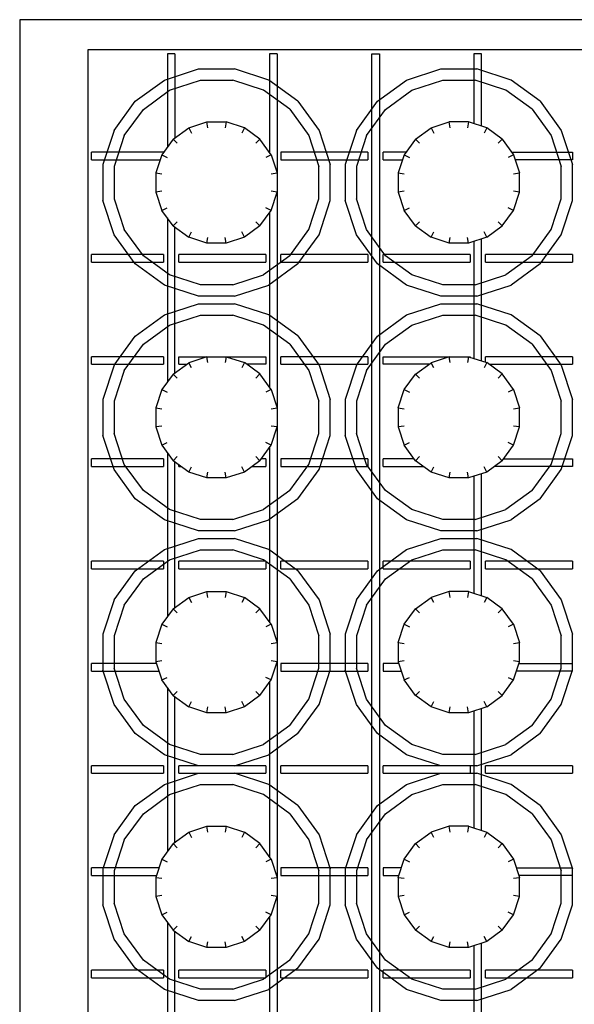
# Model space of a CAD drawing. Header units: millimetres. Extents: x 0 to 40100, y 0 to 29075.
# Tile 65 of 119: x 8974 to 9121, y 25472 to 25732. Entities that reach past the tile are written whole.
import ezdxf

# ---------------------------------------------------------------- set-up
doc = ezdxf.new("R2010")
doc.units = ezdxf.units.MM
doc.header["$MEASUREMENT"] = 0
doc.linetypes.add('AUSGEZOGEN', pattern=[0, 0])
doc.layers.get('0').update_dxf_attribs({"linetype": 'CONTINUOUS'})
doc.layers.add('ibmp_KT_Geräte-bauseits', color=7, linetype='AUSGEZOGEN', true_color=0x008000)
doc.styles.get("Standard").update_dxf_attribs({"font": 'TXT.SHX'})

# ---------------------------------------------------------------- blocks, each defined once
blk = doc.blocks.new('BLOCK_00420')
at = {"layer": 'ibmp_KT_Geräte-bauseits', "color": 0, "linetype": 'AUSGEZOGEN', "true_color": 0x000000}
for p, q in [((8974.1, 25732.1), (8974.1, 25336.1)), ((9270.1, 25732.1), (8974.1, 25732.1)), ((8992.1, 25724.1), (8992.1, 25344.1)), ((9252.1, 25724.1), (8992.1, 25724.1)), ((9013.1, 25723.1), (9013.1, 25698.42)), ((9015.1, 25723.1), (9013.1, 25723.1)), ((9015.1, 25723.1), (9015.1, 25700.88)), ((9040.1, 25723.1), (9040.1, 25697.06)), ((9042.1, 25723.1), (9040.1, 25723.1)), ((9042.1, 25723.1), (9042.1, 25345.1)), ((9067.1, 25345.1), (9067.1, 25723.1)), ((9067.1, 25723.1), (9069.1, 25723.1)), ((9069.1, 25723.1), (9069.1, 25345.1)), ((9094.1, 25723.1), (9094.1, 25704.62)), ((9096.1, 25723.1), (9094.1, 25723.1)), ((9096.1, 25703.98), (9096.1, 25723.1)), ((9012.31, 25716.16), (9021.35, 25719.1)), ((9021.35, 25719.1), (9030.85, 25719.1)), ((9039.89, 25716.16), (9030.85, 25719.1)), ((9076.31, 25716.16), (9085.35, 25719.1)), ((9085.35, 25719.1), (9094.85, 25719.1)), ((9103.89, 25716.16), (9094.85, 25719.1)), ((9004.62, 25710.56), (9012.31, 25716.16)), ((9013.69, 25713.46), (9021.83, 25716.1)), ((9021.83, 25716.1), (9030.38, 25716.1)), ((9038.51, 25713.46), (9030.38, 25716.1)), ((9047.58, 25710.58), (9039.89, 25716.16)), ((9068.62, 25710.56), (9076.31, 25716.16)), ((9077.69, 25713.46), (9085.83, 25716.1)), ((9085.83, 25716.1), (9094.38, 25716.1)), ((9102.51, 25713.46), (9094.38, 25716.1)), ((9111.58, 25710.58), (9103.89, 25716.16)), ((9006.77, 25708.42), (9013.69, 25713.46)), ((9045.43, 25708.44), (9038.51, 25713.46)), ((9070.77, 25708.42), (9077.69, 25713.46)), ((9109.43, 25708.44), (9102.51, 25713.46)), ((8999.03, 25702.88), (9004.62, 25710.56)), ((9047.58, 25710.58), (9053.17, 25702.88)), ((9063.03, 25702.88), (9068.62, 25710.56)), ((9111.58, 25710.58), (9117.17, 25702.88)), ((9001.74, 25701.5), (9006.77, 25708.42)), ((9045.43, 25708.44), (9050.46, 25701.5)), ((9065.74, 25701.5), (9070.77, 25708.42)), ((9109.43, 25708.44), (9114.46, 25701.5)), ((9018.75, 25703.52), (9023.57, 25705.1)), ((9023.81, 25703.56), (9023.57, 25705.1)), ((9023.57, 25705.1), (9028.63, 25705.1)), ((9028.63, 25705.1), (9028.39, 25703.56)), ((9033.45, 25703.54), (9028.63, 25705.1)), ((9082.75, 25703.52), (9087.57, 25705.1)), ((9087.81, 25703.56), (9087.57, 25705.1)), ((9092.63, 25705.1), (9087.57, 25705.1)), ((9092.63, 25705.1), (9092.39, 25703.56)), ((9097.45, 25703.54), (9092.63, 25705.1)), ((8999.03, 25702.88), (8996.1, 25693.84)), ((9001.74, 25701.5), (8999.1, 25693.36)), ((9014.64, 25700.54), (9018.75, 25703.52)), ((9018.75, 25703.52), (9019.45, 25702.16)), ((9033.45, 25703.54), (9032.75, 25702.16)), ((9037.56, 25700.56), (9033.45, 25703.54)), ((9050.46, 25701.5), (9053.1, 25693.36)), ((9053.17, 25702.88), (9056.1, 25693.84)), ((9063.03, 25702.88), (9060.1, 25693.84)), ((9065.74, 25701.5), (9063.1, 25693.36)), ((9078.64, 25700.54), (9082.75, 25703.52)), ((9082.75, 25703.52), (9083.45, 25702.16)), ((9097.45, 25703.54), (9096.75, 25702.16)), ((9101.56, 25700.56), (9097.45, 25703.54)), ((9114.46, 25701.5), (9117.1, 25693.36)), ((9117.17, 25702.88), (9120.1, 25693.84)), ((9014.64, 25700.54), (9011.66, 25696.44)), ((9014.64, 25700.54), (9015.73, 25699.46)), ((9037.56, 25700.56), (9036.47, 25699.46)), ((9040.54, 25696.44), (9037.56, 25700.56)), ((9078.64, 25700.54), (9075.66, 25696.44)), ((9078.64, 25700.54), (9079.73, 25699.46)), ((9101.56, 25700.56), (9100.47, 25699.46)), ((9101.56, 25700.56), (9104.54, 25696.44)), ((8993.1, 25695.1), (8993.1, 25697.1)), ((9012.1, 25697.1), (8993.1, 25697.1)), ((9011.66, 25696.44), (9010.1, 25691.62)), ((9011.66, 25696.44), (9013.04, 25695.74)), ((9012.1, 25697.1), (9012.1, 25697.06)), ((9040.54, 25696.44), (9039.16, 25695.74)), ((9040.54, 25696.44), (9042.1, 25691.62)), ((9043.1, 25697.1), (9043.1, 25695.1)), ((9066.1, 25697.1), (9043.1, 25697.1)), ((9066.1, 25697.1), (9066.1, 25695.1)), ((9070.1, 25695.1), (9070.1, 25697.1)), ((9076.13, 25697.1), (9070.1, 25697.1)), ((9075.66, 25696.44), (9074.1, 25691.62)), ((9075.66, 25696.44), (9077.04, 25695.74)), ((9104.54, 25696.44), (9103.16, 25695.74)), ((9104.07, 25697.1), (9120.1, 25697.1)), ((9104.54, 25696.44), (9106.1, 25691.62)), ((9120.1, 25697.1), (9120.1, 25695.1)), ((8993.1, 25695.1), (9011.22, 25695.1)), ((8996.1, 25693.84), (8996.1, 25684.34)), ((8999.1, 25693.36), (8999.1, 25684.82)), ((9043.1, 25695.1), (9066.1, 25695.1)), ((9053.1, 25684.82), (9053.1, 25693.36)), ((9056.1, 25684.34), (9056.1, 25693.84)), ((9060.1, 25693.84), (9060.1, 25684.34)), ((9063.1, 25693.36), (9063.1, 25684.82)), ((9070.1, 25695.1), (9075.22, 25695.1)), ((9120.1, 25695.1), (9104.98, 25695.1)), ((9117.1, 25684.82), (9117.1, 25693.36)), ((9120.1, 25684.34), (9120.1, 25693.84)), ((9010.1, 25691.62), (9011.63, 25691.38)), ((9010.1, 25691.62), (9010.1, 25686.56)), ((9040.57, 25691.38), (9042.1, 25691.62)), ((9074.1, 25691.62), (9075.63, 25691.38)), ((9074.1, 25691.62), (9074.1, 25686.56)), ((9104.57, 25691.38), (9106.1, 25691.62)), ((9106.1, 25686.56), (9106.1, 25691.62)), ((9011.63, 25686.8), (9010.1, 25686.56)), ((9010.1, 25686.56), (9011.67, 25681.74)), ((9040.54, 25681.74), (9042.1, 25686.56)), ((9042.1, 25686.56), (9040.57, 25686.8)), ((9075.63, 25686.8), (9074.1, 25686.56)), ((9074.1, 25686.56), (9075.67, 25681.74)), ((9104.54, 25681.74), (9106.1, 25686.56)), ((9106.1, 25686.56), (9104.57, 25686.8)), ((8999.03, 25675.3), (8996.1, 25684.34)), ((8999.1, 25684.82), (9001.74, 25676.68)), ((9050.46, 25676.68), (9053.1, 25684.82)), ((9053.17, 25675.3), (9056.1, 25684.34)), ((9063.03, 25675.3), (9060.1, 25684.34)), ((9065.74, 25676.68), (9063.1, 25684.82)), ((9114.46, 25676.68), (9117.1, 25684.82)), ((9117.17, 25675.3), (9120.1, 25684.34)), ((9011.67, 25681.74), (9013.04, 25682.44)), ((9014.65, 25677.64), (9011.67, 25681.74)), ((9037.56, 25677.64), (9040.54, 25681.74)), ((9040.54, 25681.74), (9039.16, 25682.44)), ((9040.1, 25681.14), (9040.1, 25635.06)), ((9075.67, 25681.74), (9077.04, 25682.44)), ((9078.65, 25677.64), (9075.67, 25681.74)), ((9101.56, 25677.64), (9104.54, 25681.74)), ((9104.54, 25681.74), (9103.16, 25682.44)), ((9013.1, 25679.78), (9013.1, 25636.42)), ((9015.74, 25678.72), (9014.65, 25677.64)), ((9014.65, 25677.64), (9018.75, 25674.66)), ((9037.56, 25677.64), (9033.45, 25674.66)), ((9036.47, 25678.72), (9037.56, 25677.64)), ((9079.74, 25678.72), (9078.65, 25677.64)), ((9078.65, 25677.64), (9082.75, 25674.66)), ((9097.45, 25674.66), (9101.56, 25677.64)), ((9101.56, 25677.64), (9100.47, 25678.72)), ((8999.04, 25675.3), (8999.03, 25675.3)), ((9004.62, 25667.62), (8999.03, 25675.3)), ((9001.75, 25676.68), (9001.74, 25676.68)), ((9006.77, 25669.76), (9001.74, 25676.68)), ((9015.1, 25638.88), (9015.1, 25677.3)), ((9018.75, 25674.66), (9019.45, 25676.04)), ((9033.45, 25674.66), (9032.75, 25676.04)), ((9045.43, 25669.76), (9050.46, 25676.68)), ((9047.58, 25667.62), (9053.17, 25675.3)), ((9063.04, 25675.3), (9063.03, 25675.3)), ((9068.62, 25667.62), (9063.03, 25675.3)), ((9065.75, 25676.68), (9065.74, 25676.68)), ((9070.77, 25669.76), (9065.74, 25676.68)), ((9082.75, 25674.66), (9083.45, 25676.04)), ((9097.45, 25674.66), (9096.75, 25676.04)), ((9109.43, 25669.76), (9114.46, 25676.68)), ((9111.58, 25667.62), (9117.17, 25675.3)), ((9023.57, 25673.1), (9018.75, 25674.66)), ((9023.57, 25673.1), (9023.81, 25674.62)), ((9028.63, 25673.1), (9023.57, 25673.1)), ((9028.63, 25673.1), (9028.39, 25674.62)), ((9033.45, 25674.66), (9028.63, 25673.1)), ((9087.57, 25673.1), (9082.75, 25674.66)), ((9087.57, 25673.1), (9087.81, 25674.62)), ((9092.63, 25673.1), (9087.57, 25673.1)), ((9092.63, 25673.1), (9092.39, 25674.62)), ((9097.45, 25674.66), (9092.63, 25673.1)), ((9094.1, 25673.58), (9094.1, 25642.62)), ((9096.1, 25641.98), (9096.1, 25674.22)), ((8993.1, 25668.1), (8993.1, 25670.1)), ((9012.1, 25670.1), (8993.1, 25670.1)), ((9012.1, 25670.1), (9012.1, 25668.1)), ((9016.1, 25668.1), (9016.1, 25670.1)), ((9039.1, 25670.1), (9016.1, 25670.1)), ((9039.1, 25670.1), (9039.1, 25668.1)), ((9043.1, 25668.1), (9043.1, 25670.1)), ((9066.1, 25670.1), (9043.1, 25670.1)), ((9066.1, 25670.1), (9066.1, 25668.1)), ((9070.1, 25668.1), (9070.1, 25670.1)), ((9093.1, 25670.1), (9070.1, 25670.1)), ((9093.1, 25670.1), (9093.1, 25668.1)), ((9097.1, 25668.1), (9097.1, 25670.1)), ((9120.1, 25670.1), (9097.1, 25670.1)), ((9120.1, 25670.1), (9120.1, 25668.1)), ((8993.1, 25668.1), (9012.1, 25668.1)), ((9004.62, 25667.62), (9004.63, 25667.62)), ((9012.31, 25662.02), (9004.62, 25667.62)), ((9006.77, 25669.76), (9006.78, 25669.76)), ((9013.69, 25664.72), (9006.77, 25669.76)), ((9016.1, 25668.1), (9039.1, 25668.1)), ((9045.43, 25669.76), (9038.51, 25664.72)), ((9047.58, 25667.62), (9039.89, 25662.02)), ((9043.1, 25668.1), (9066.1, 25668.1)), ((9068.62, 25667.62), (9068.63, 25667.62)), ((9076.31, 25662.02), (9068.62, 25667.62)), ((9070.1, 25668.1), (9093.1, 25668.1)), ((9070.77, 25669.76), (9070.78, 25669.76)), ((9077.69, 25664.72), (9070.77, 25669.76)), ((9097.1, 25668.1), (9120.1, 25668.1)), ((9109.43, 25669.76), (9102.51, 25664.72)), ((9111.58, 25667.62), (9103.89, 25662.02)), ((9021.83, 25662.1), (9013.69, 25664.72)), ((9030.38, 25662.1), (9038.51, 25664.72)), ((9085.83, 25662.1), (9077.69, 25664.72)), ((9094.38, 25662.1), (9102.51, 25664.72)), ((9021.35, 25659.1), (9012.31, 25662.02)), ((9030.38, 25662.1), (9021.83, 25662.1)), ((9030.85, 25659.1), (9039.89, 25662.02)), ((9085.35, 25659.1), (9076.31, 25662.02)), ((9094.38, 25662.1), (9085.83, 25662.1)), ((9094.85, 25659.1), (9103.89, 25662.02)), ((9012.31, 25654.16), (9021.35, 25657.1)), ((9030.85, 25659.1), (9021.35, 25659.1)), ((9021.35, 25657.1), (9030.85, 25657.1)), ((9039.89, 25654.16), (9030.85, 25657.1)), ((9076.31, 25654.16), (9085.35, 25657.1)), ((9094.85, 25659.1), (9085.35, 25659.1)), ((9085.35, 25657.1), (9094.85, 25657.1)), ((9103.89, 25654.16), (9094.85, 25657.1)), ((9004.62, 25648.56), (9012.31, 25654.16)), ((9013.69, 25651.46), (9021.83, 25654.1)), ((9021.83, 25654.1), (9030.38, 25654.1)), ((9038.51, 25651.46), (9030.38, 25654.1)), ((9047.58, 25648.58), (9039.89, 25654.16)), ((9068.62, 25648.56), (9076.31, 25654.16)), ((9077.69, 25651.46), (9085.83, 25654.1)), ((9085.83, 25654.1), (9094.38, 25654.1)), ((9102.51, 25651.46), (9094.38, 25654.1)), ((9111.58, 25648.58), (9103.89, 25654.16)), ((9006.77, 25646.42), (9013.69, 25651.46)), ((9045.43, 25646.44), (9038.51, 25651.46)), ((9070.77, 25646.42), (9077.69, 25651.46)), ((9109.43, 25646.44), (9102.51, 25651.46)), ((8999.03, 25640.88), (9004.62, 25648.56)), ((9001.74, 25639.5), (9006.77, 25646.42)), ((9045.43, 25646.44), (9050.46, 25639.5)), ((9047.58, 25648.58), (9053.17, 25640.88)), ((9063.03, 25640.88), (9068.62, 25648.56)), ((9065.74, 25639.5), (9070.77, 25646.42)), ((9109.43, 25646.44), (9114.46, 25639.5)), ((9111.58, 25648.58), (9117.17, 25640.88)), ((8993.1, 25641.1), (8993.1, 25643.1)), ((9012.1, 25643.1), (8993.1, 25643.1)), ((9012.1, 25643.1), (9012.1, 25641.1)), ((9014.64, 25638.54), (9018.75, 25641.52)), ((9016.1, 25643.1), (9039.1, 25643.1)), ((9016.1, 25641.1), (9016.1, 25643.1)), ((9023.57, 25643.1), (9018.75, 25641.52)), ((9019.45, 25640.16), (9018.75, 25641.52)), ((9023.81, 25641.56), (9023.57, 25643.1)), ((9028.63, 25643.1), (9028.39, 25641.56)), ((9028.63, 25643.1), (9033.45, 25641.54)), ((9033.45, 25641.54), (9032.75, 25640.16)), ((9037.56, 25638.56), (9033.45, 25641.54)), ((9039.1, 25643.1), (9039.1, 25641.1)), ((9043.1, 25641.1), (9043.1, 25643.1)), ((9066.1, 25643.1), (9043.1, 25643.1)), ((9066.1, 25643.1), (9066.1, 25641.1)), ((9070.1, 25643.1), (9093.1, 25643.1)), ((9070.1, 25641.1), (9070.1, 25643.1)), ((9078.64, 25638.54), (9082.75, 25641.52)), ((9087.57, 25643.1), (9082.75, 25641.52)), ((9083.45, 25640.16), (9082.75, 25641.52)), ((9087.81, 25641.56), (9087.57, 25643.1)), ((9092.63, 25643.1), (9092.39, 25641.56)), ((9092.63, 25643.1), (9097.45, 25641.54)), ((9093.1, 25643.1), (9093.1, 25642.94)), ((9097.45, 25641.54), (9096.75, 25640.16)), ((9097.1, 25641.64), (9097.1, 25643.1)), ((9120.1, 25643.1), (9097.1, 25643.1)), ((9101.56, 25638.56), (9097.45, 25641.54)), ((9120.1, 25643.1), (9120.1, 25641.1)), ((8993.1, 25641.1), (9012.1, 25641.1)), ((8999.03, 25640.88), (8996.1, 25631.84)), ((9001.74, 25639.5), (8999.1, 25631.36)), ((9016.1, 25641.1), (9018.16, 25641.1)), ((9039.1, 25641.1), (9034.06, 25641.1)), ((9043.1, 25641.1), (9066.1, 25641.1)), ((9050.46, 25639.5), (9053.1, 25631.36)), ((9053.17, 25640.88), (9056.1, 25631.84)), ((9063.03, 25640.88), (9060.1, 25631.84)), ((9065.74, 25639.5), (9063.1, 25631.36)), ((9082.16, 25641.1), (9070.1, 25641.1)), ((9098.06, 25641.1), (9120.1, 25641.1)), ((9114.46, 25639.5), (9117.1, 25631.36)), ((9117.17, 25640.88), (9120.1, 25631.84)), ((9014.64, 25638.54), (9011.66, 25634.44)), ((9014.64, 25638.54), (9015.73, 25637.46)), ((9037.56, 25638.56), (9036.47, 25637.46)), ((9040.54, 25634.44), (9037.56, 25638.56)), ((9075.66, 25634.44), (9078.64, 25638.54)), ((9078.64, 25638.54), (9079.73, 25637.46)), ((9101.56, 25638.56), (9100.47, 25637.46)), ((9104.54, 25634.44), (9101.56, 25638.56)), ((9011.66, 25634.44), (9010.1, 25629.62)), ((9011.66, 25634.44), (9013.04, 25633.74)), ((9040.54, 25634.44), (9039.16, 25633.74)), ((9040.54, 25634.44), (9042.1, 25629.62)), ((9074.1, 25629.62), (9075.66, 25634.44)), ((9075.66, 25634.44), (9077.04, 25633.74)), ((9104.54, 25634.44), (9103.16, 25633.74)), ((9104.54, 25634.44), (9106.1, 25629.62)), ((8996.1, 25631.84), (8996.1, 25622.34)), ((8999.1, 25631.36), (8999.1, 25622.82)), ((9053.1, 25622.82), (9053.1, 25631.36)), ((9056.1, 25622.34), (9056.1, 25631.84)), ((9060.1, 25631.84), (9060.1, 25622.34)), ((9063.1, 25631.36), (9063.1, 25622.82)), ((9117.1, 25622.82), (9117.1, 25631.36)), ((9120.1, 25622.34), (9120.1, 25631.84)), ((9010.1, 25629.62), (9011.63, 25629.38)), ((9010.1, 25629.62), (9010.1, 25624.56)), ((9040.57, 25629.38), (9042.1, 25629.62)), ((9074.1, 25629.62), (9075.63, 25629.38)), ((9074.1, 25629.62), (9074.1, 25624.56)), ((9104.57, 25629.38), (9106.1, 25629.62)), ((9106.1, 25624.56), (9106.1, 25629.62)), ((9011.63, 25624.8), (9010.1, 25624.56)), ((9010.1, 25624.56), (9011.67, 25619.74)), ((9040.54, 25619.74), (9042.1, 25624.56)), ((9042.1, 25624.56), (9040.57, 25624.8)), ((9075.63, 25624.8), (9074.1, 25624.56)), ((9074.1, 25624.56), (9075.67, 25619.74)), ((9104.54, 25619.74), (9106.1, 25624.56)), ((9106.1, 25624.56), (9104.57, 25624.8)), ((8999.03, 25613.3), (8996.1, 25622.34)), ((9001.74, 25614.68), (8999.1, 25622.82)), ((9011.67, 25619.74), (9013.04, 25620.44)), ((9040.54, 25619.74), (9039.16, 25620.44)), ((9050.46, 25614.68), (9053.1, 25622.82)), ((9053.17, 25613.3), (9056.1, 25622.34)), ((9063.03, 25613.3), (9060.1, 25622.34)), ((9065.74, 25614.68), (9063.1, 25622.82)), ((9075.67, 25619.74), (9077.04, 25620.44)), ((9104.54, 25619.74), (9103.16, 25620.44)), ((9114.46, 25614.68), (9117.1, 25622.82)), ((9117.17, 25613.3), (9120.1, 25622.34)), ((9011.67, 25619.74), (9014.65, 25615.64)), ((9037.56, 25615.64), (9040.54, 25619.74)), ((9040.1, 25619.14), (9040.1, 25573.06)), ((9078.65, 25615.64), (9075.67, 25619.74)), ((9101.56, 25615.64), (9104.54, 25619.74)), ((8993.1, 25614.1), (8993.1, 25616.1)), ((9012.1, 25616.1), (8993.1, 25616.1)), ((9012.1, 25616.1), (9012.1, 25614.1)), ((9013.1, 25617.78), (9013.1, 25574.42)), ((9015.74, 25616.72), (9014.65, 25615.64)), ((9018.75, 25612.66), (9014.65, 25615.64)), ((9015.1, 25576.88), (9015.1, 25615.3)), ((9037.56, 25615.64), (9033.45, 25612.66)), ((9036.47, 25616.72), (9037.56, 25615.64)), ((9039.1, 25616.1), (9037.89, 25616.1)), ((9039.1, 25616.1), (9039.1, 25614.1)), ((9043.1, 25616.1), (9043.1, 25614.1)), ((9066.1, 25616.1), (9043.1, 25616.1)), ((9066.1, 25616.1), (9066.1, 25614.1)), ((9070.1, 25614.1), (9070.1, 25616.1)), ((9078.32, 25616.1), (9070.1, 25616.1)), ((9079.74, 25616.72), (9078.65, 25615.64)), ((9082.75, 25612.66), (9078.65, 25615.64)), ((9101.56, 25615.64), (9097.45, 25612.66)), ((9100.47, 25616.72), (9101.56, 25615.64)), ((9101.89, 25616.1), (9120.1, 25616.1)), ((9120.1, 25616.1), (9120.1, 25614.1)), ((8993.1, 25614.1), (9012.1, 25614.1)), ((8999.04, 25613.3), (8999.03, 25613.3)), ((9004.62, 25605.62), (8999.03, 25613.3)), ((9001.75, 25614.68), (9001.74, 25614.68)), ((9006.77, 25607.76), (9001.74, 25614.68)), ((9016.1, 25614.1), (9016.1, 25614.58)), ((9016.1, 25614.1), (9016.77, 25614.1)), ((9018.75, 25612.66), (9019.45, 25614.04)), ((9023.57, 25611.1), (9018.75, 25612.66)), ((9023.57, 25611.1), (9023.81, 25612.62)), ((9028.63, 25611.1), (9028.39, 25612.62)), ((9033.45, 25612.66), (9028.63, 25611.1)), ((9033.45, 25612.66), (9032.75, 25614.04)), ((9035.44, 25614.1), (9039.1, 25614.1)), ((9043.1, 25614.1), (9066.1, 25614.1)), ((9045.43, 25607.76), (9050.46, 25614.68)), ((9047.58, 25605.62), (9053.17, 25613.3)), ((9063.04, 25613.3), (9063.03, 25613.3)), ((9068.62, 25605.62), (9063.03, 25613.3)), ((9065.75, 25614.68), (9065.74, 25614.68)), ((9070.77, 25607.76), (9065.74, 25614.68)), ((9070.1, 25614.1), (9080.77, 25614.1)), ((9082.75, 25612.66), (9083.45, 25614.04)), ((9087.57, 25611.1), (9082.75, 25612.66)), ((9087.57, 25611.1), (9087.81, 25612.62)), ((9092.63, 25611.1), (9092.39, 25612.62)), ((9097.45, 25612.66), (9092.63, 25611.1)), ((9097.45, 25612.66), (9096.75, 25614.04)), ((9120.1, 25614.1), (9099.44, 25614.1)), ((9109.43, 25607.76), (9114.46, 25614.68)), ((9111.58, 25605.62), (9117.17, 25613.3)), ((9028.63, 25611.1), (9023.57, 25611.1)), ((9092.63, 25611.1), (9087.57, 25611.1)), ((9094.1, 25611.58), (9094.1, 25580.62)), ((9096.1, 25579.98), (9096.1, 25612.22)), ((9006.77, 25607.76), (9006.78, 25607.76)), ((9013.69, 25602.72), (9006.77, 25607.76)), ((9045.43, 25607.76), (9038.51, 25602.72)), ((9070.77, 25607.76), (9070.78, 25607.76)), ((9077.69, 25602.72), (9070.77, 25607.76)), ((9109.43, 25607.76), (9102.51, 25602.72)), ((9004.62, 25605.62), (9004.63, 25605.62)), ((9012.31, 25600.02), (9004.62, 25605.62)), ((9047.58, 25605.62), (9039.89, 25600.02)), ((9068.62, 25605.62), (9068.63, 25605.62)), ((9076.31, 25600.02), (9068.62, 25605.62)), ((9111.58, 25605.62), (9103.89, 25600.02)), ((9021.83, 25600.1), (9013.69, 25602.72)), ((9030.38, 25600.1), (9038.51, 25602.72)), ((9085.83, 25600.1), (9077.69, 25602.72)), ((9094.38, 25600.1), (9102.51, 25602.72)), ((9021.35, 25597.1), (9012.31, 25600.02)), ((9030.38, 25600.1), (9021.83, 25600.1)), ((9030.85, 25597.1), (9039.89, 25600.02)), ((9085.35, 25597.1), (9076.31, 25600.02)), ((9094.38, 25600.1), (9085.83, 25600.1)), ((9094.85, 25597.1), (9103.89, 25600.02)), ((9030.85, 25597.1), (9021.35, 25597.1)), ((9094.85, 25597.1), (9085.35, 25597.1)), ((9012.31, 25592.16), (9021.35, 25595.1)), ((9021.35, 25595.1), (9030.85, 25595.1)), ((9039.89, 25592.16), (9030.85, 25595.1)), ((9076.31, 25592.16), (9085.35, 25595.1)), ((9085.35, 25595.1), (9094.85, 25595.1)), ((9103.89, 25592.16), (9094.85, 25595.1)), ((9004.62, 25586.56), (9012.31, 25592.16)), ((9013.69, 25589.46), (9021.83, 25592.1)), ((9021.83, 25592.1), (9030.38, 25592.1)), ((9038.51, 25589.46), (9030.38, 25592.1)), ((9047.58, 25586.58), (9039.89, 25592.16)), ((9068.62, 25586.56), (9076.31, 25592.16)), ((9077.69, 25589.46), (9085.83, 25592.1)), ((9085.83, 25592.1), (9094.38, 25592.1)), ((9102.51, 25589.46), (9094.38, 25592.1)), ((9111.58, 25586.58), (9103.89, 25592.16)), ((9006.77, 25584.42), (9013.69, 25589.46)), ((9045.43, 25584.44), (9038.51, 25589.46)), ((9070.77, 25584.42), (9077.69, 25589.46)), ((9109.43, 25584.44), (9102.51, 25589.46)), ((8993.1, 25587.1), (8993.1, 25589.1)), ((9012.1, 25589.1), (8993.1, 25589.1)), ((8993.1, 25587.1), (9012.1, 25587.1)), ((9012.1, 25589.1), (9012.1, 25587.1)), ((9016.1, 25587.1), (9016.1, 25589.1)), ((9039.1, 25589.1), (9016.1, 25589.1)), ((9016.1, 25587.1), (9039.1, 25587.1)), ((9039.1, 25589.1), (9039.1, 25587.1)), ((9043.1, 25587.1), (9043.1, 25589.1)), ((9066.1, 25589.1), (9043.1, 25589.1)), ((9043.1, 25587.1), (9066.1, 25587.1)), ((9066.1, 25589.1), (9066.1, 25587.1)), ((9070.1, 25587.1), (9070.1, 25589.1)), ((9093.1, 25589.1), (9070.1, 25589.1)), ((9070.1, 25587.1), (9093.1, 25587.1)), ((9093.1, 25589.1), (9093.1, 25587.1)), ((9097.1, 25587.1), (9097.1, 25589.1)), ((9120.1, 25589.1), (9097.1, 25589.1)), ((9097.1, 25587.1), (9120.1, 25587.1)), ((9120.1, 25589.1), (9120.1, 25587.1)), ((8999.03, 25578.88), (9004.62, 25586.56)), ((9001.74, 25577.5), (9006.77, 25584.42)), ((9045.43, 25584.44), (9050.46, 25577.5)), ((9047.58, 25586.58), (9053.17, 25578.88)), ((9063.03, 25578.88), (9068.62, 25586.56)), ((9065.74, 25577.5), (9070.77, 25584.42)), ((9109.43, 25584.44), (9114.46, 25577.5)), ((9111.58, 25586.58), (9117.17, 25578.88)), ((8999.03, 25578.88), (8996.1, 25569.84)), ((9014.64, 25576.54), (9018.75, 25579.52)), ((9018.75, 25579.52), (9023.57, 25581.1)), ((9018.75, 25579.52), (9019.45, 25578.16)), ((9023.81, 25579.56), (9023.57, 25581.1)), ((9023.57, 25581.1), (9028.63, 25581.1)), ((9028.63, 25581.1), (9028.39, 25579.56)), ((9028.63, 25581.1), (9033.45, 25579.54)), ((9033.45, 25579.54), (9032.75, 25578.16)), ((9037.56, 25576.56), (9033.45, 25579.54)), ((9053.17, 25578.88), (9056.1, 25569.84)), ((9063.03, 25578.88), (9060.1, 25569.84)), ((9078.64, 25576.54), (9082.75, 25579.52)), ((9087.57, 25581.1), (9082.75, 25579.52)), ((9083.45, 25578.16), (9082.75, 25579.52)), ((9087.81, 25579.56), (9087.57, 25581.1)), ((9092.63, 25581.1), (9087.57, 25581.1)), ((9092.63, 25581.1), (9092.39, 25579.56)), ((9092.63, 25581.1), (9097.45, 25579.54)), ((9097.45, 25579.54), (9096.75, 25578.16)), ((9101.56, 25576.56), (9097.45, 25579.54)), ((9117.17, 25578.88), (9120.1, 25569.84)), ((9001.74, 25577.5), (8999.1, 25569.36)), ((9014.64, 25576.54), (9011.66, 25572.44)), ((9014.64, 25576.54), (9015.73, 25575.46)), ((9037.56, 25576.56), (9036.47, 25575.46)), ((9040.54, 25572.44), (9037.56, 25576.56)), ((9050.46, 25577.5), (9053.1, 25569.36)), ((9065.74, 25577.5), (9063.1, 25569.36)), ((9075.66, 25572.44), (9078.64, 25576.54)), ((9078.64, 25576.54), (9079.73, 25575.46)), ((9101.56, 25576.56), (9100.47, 25575.46)), ((9104.54, 25572.44), (9101.56, 25576.56)), ((9114.46, 25577.5), (9117.1, 25569.36)), ((9011.66, 25572.44), (9010.1, 25567.62)), ((9011.66, 25572.44), (9013.04, 25571.74)), ((9040.54, 25572.44), (9039.16, 25571.74)), ((9040.54, 25572.44), (9042.1, 25567.62)), ((9074.1, 25567.62), (9075.66, 25572.44)), ((9075.66, 25572.44), (9077.04, 25571.74)), ((9104.54, 25572.44), (9103.16, 25571.74)), ((9104.54, 25572.44), (9106.1, 25567.62)), ((8996.1, 25569.84), (8996.1, 25560.34)), ((8999.1, 25569.36), (8999.1, 25560.82)), ((9053.1, 25560.82), (9053.1, 25569.36)), ((9056.1, 25560.34), (9056.1, 25569.84)), ((9060.1, 25569.84), (9060.1, 25560.34)), ((9063.1, 25569.36), (9063.1, 25560.82)), ((9117.1, 25560.82), (9117.1, 25569.36)), ((9120.1, 25560.1), (9120.1, 25569.84)), ((9010.1, 25567.62), (9011.63, 25567.38)), ((9010.1, 25567.62), (9010.1, 25562.56)), ((9040.57, 25567.38), (9042.1, 25567.62)), ((9074.1, 25567.62), (9075.63, 25567.38)), ((9074.1, 25567.62), (9074.1, 25562.56)), ((9104.57, 25567.38), (9106.1, 25567.62)), ((9106.1, 25562.56), (9106.1, 25567.62)), ((8993.1, 25560.1), (8993.1, 25562.1)), ((9010.25, 25562.1), (8993.1, 25562.1)), ((9001.74, 25552.68), (8999.1, 25560.82)), ((9011.63, 25562.8), (9010.1, 25562.56)), ((9010.1, 25562.56), (9011.67, 25557.74)), ((9040.54, 25557.74), (9042.1, 25562.56)), ((9042.1, 25562.56), (9040.57, 25562.8)), ((9043.1, 25562.1), (9043.1, 25560.1)), ((9066.1, 25562.1), (9043.1, 25562.1)), ((9050.46, 25552.68), (9053.1, 25560.82)), ((9065.74, 25552.68), (9063.1, 25560.82)), ((9066.1, 25562.1), (9066.1, 25560.1)), ((9070.1, 25562.1), (9070.1, 25560.1)), ((9074.25, 25562.1), (9070.1, 25562.1)), ((9075.63, 25562.8), (9074.1, 25562.56)), ((9074.1, 25562.56), (9075.67, 25557.74)), ((9104.54, 25557.74), (9106.1, 25562.56)), ((9106.1, 25562.56), (9104.57, 25562.8)), ((9105.95, 25562.1), (9120.1, 25562.1)), ((9114.46, 25552.68), (9117.1, 25560.82)), ((8993.1, 25560.1), (9010.9, 25560.1)), ((8999.03, 25551.3), (8996.1, 25560.34)), ((9011.67, 25557.74), (9013.04, 25558.44)), ((9040.54, 25557.74), (9039.16, 25558.44)), ((9043.1, 25560.1), (9066.1, 25560.1)), ((9053.17, 25551.3), (9056.1, 25560.34)), ((9063.03, 25551.3), (9060.1, 25560.34)), ((9070.1, 25560.1), (9074.9, 25560.1)), ((9075.67, 25557.74), (9077.04, 25558.44)), ((9103.16, 25558.44), (9104.54, 25557.74)), ((9120.1, 25560.1), (9105.3, 25560.1)), ((9117.17, 25551.3), (9120.1, 25560.34)), ((9014.65, 25553.64), (9011.67, 25557.74)), ((9013.1, 25555.78), (9013.1, 25512.42)), ((9037.56, 25553.64), (9040.54, 25557.74)), ((9040.1, 25557.14), (9040.1, 25511.06)), ((9078.65, 25553.64), (9075.67, 25557.74)), ((9101.56, 25553.64), (9104.54, 25557.74)), ((9015.74, 25554.72), (9014.65, 25553.64)), ((9014.65, 25553.64), (9018.75, 25550.66)), ((9015.1, 25514.88), (9015.1, 25553.3)), ((9037.56, 25553.64), (9033.45, 25550.66)), ((9036.47, 25554.72), (9037.56, 25553.64)), ((9079.74, 25554.72), (9078.65, 25553.64)), ((9082.75, 25550.66), (9078.65, 25553.64)), ((9097.45, 25550.66), (9101.56, 25553.64)), ((9101.56, 25553.64), (9100.47, 25554.72)), ((8999.04, 25551.3), (8999.03, 25551.3)), ((9004.62, 25543.62), (8999.03, 25551.3)), ((9001.75, 25552.68), (9001.74, 25552.68)), ((9006.77, 25545.76), (9001.74, 25552.68)), ((9018.75, 25550.66), (9019.45, 25552.04)), ((9023.57, 25549.1), (9018.75, 25550.66)), ((9023.57, 25549.1), (9023.81, 25550.62)), ((9028.63, 25549.1), (9028.39, 25550.62)), ((9033.45, 25550.66), (9028.63, 25549.1)), ((9033.45, 25550.66), (9032.75, 25552.04)), ((9045.43, 25545.76), (9050.46, 25552.68)), ((9047.58, 25543.62), (9053.17, 25551.3)), ((9063.04, 25551.3), (9063.03, 25551.3)), ((9068.62, 25543.62), (9063.03, 25551.3)), ((9065.75, 25552.68), (9065.74, 25552.68)), ((9070.77, 25545.76), (9065.74, 25552.68)), ((9082.75, 25550.66), (9083.45, 25552.04)), ((9087.57, 25549.1), (9082.75, 25550.66)), ((9087.57, 25549.1), (9087.81, 25550.62)), ((9092.63, 25549.1), (9092.39, 25550.62)), ((9097.45, 25550.66), (9092.63, 25549.1)), ((9096.1, 25517.98), (9096.1, 25550.22)), ((9097.45, 25550.66), (9096.75, 25552.04)), ((9109.43, 25545.76), (9114.46, 25552.68)), ((9111.58, 25543.62), (9117.17, 25551.3)), ((9028.63, 25549.1), (9023.57, 25549.1)), ((9092.63, 25549.1), (9087.57, 25549.1)), ((9094.1, 25549.58), (9094.1, 25518.62)), ((9006.77, 25545.76), (9006.78, 25545.76)), ((9013.69, 25540.72), (9006.77, 25545.76)), ((9045.43, 25545.76), (9038.51, 25540.72)), ((9070.77, 25545.76), (9070.78, 25545.76)), ((9077.69, 25540.72), (9070.77, 25545.76)), ((9109.43, 25545.76), (9102.51, 25540.72)), ((9004.62, 25543.62), (9004.63, 25543.62)), ((9012.31, 25538.02), (9004.62, 25543.62)), ((9047.58, 25543.62), (9039.89, 25538.02)), ((9068.62, 25543.62), (9068.63, 25543.62)), ((9076.31, 25538.02), (9068.62, 25543.62)), ((9111.58, 25543.62), (9103.89, 25538.02)), ((9021.83, 25538.1), (9013.69, 25540.72)), ((9030.38, 25538.1), (9038.51, 25540.72)), ((9085.83, 25538.1), (9077.69, 25540.72)), ((9094.38, 25538.1), (9102.51, 25540.72)), ((9021.35, 25535.1), (9012.31, 25538.02)), ((9030.38, 25538.1), (9021.83, 25538.1)), ((9030.85, 25535.1), (9039.89, 25538.02)), ((9085.35, 25535.1), (9076.31, 25538.02)), ((9094.38, 25538.1), (9085.83, 25538.1)), ((9094.85, 25535.1), (9103.89, 25538.02)), ((8993.1, 25533.1), (8993.1, 25535.1)), ((9012.1, 25535.1), (8993.1, 25535.1)), ((9012.1, 25535.1), (9012.1, 25533.1)), ((9039.1, 25535.1), (9016.1, 25535.1)), ((9016.1, 25533.1), (9016.1, 25535.1)), ((9039.1, 25535.1), (9039.1, 25533.1)), ((9043.1, 25533.1), (9043.1, 25535.1)), ((9066.1, 25535.1), (9043.1, 25535.1)), ((9066.1, 25535.1), (9066.1, 25533.1)), ((9094.85, 25535.1), (9070.1, 25535.1)), ((9070.1, 25533.1), (9070.1, 25535.1)), ((9093.1, 25535.1), (9093.1, 25533.1)), ((9097.1, 25533.1), (9097.1, 25535.1)), ((9120.1, 25535.1), (9097.1, 25535.1)), ((9120.1, 25535.1), (9120.1, 25533.1)), ((8993.1, 25533.1), (9012.1, 25533.1)), ((9012.31, 25530.16), (9021.35, 25533.1)), ((9016.1, 25533.1), (9039.1, 25533.1)), ((9039.89, 25530.16), (9030.85, 25533.1)), ((9043.1, 25533.1), (9066.1, 25533.1)), ((9070.1, 25533.1), (9094.85, 25533.1)), ((9076.31, 25530.16), (9085.35, 25533.1)), ((9103.89, 25530.16), (9094.85, 25533.1)), ((9097.1, 25533.1), (9120.1, 25533.1)), ((9004.62, 25524.56), (9012.31, 25530.16)), ((9013.69, 25527.46), (9021.83, 25530.1)), ((9021.83, 25530.1), (9030.38, 25530.1)), ((9038.51, 25527.46), (9030.38, 25530.1)), ((9047.58, 25524.58), (9039.89, 25530.16)), ((9068.62, 25524.56), (9076.31, 25530.16)), ((9077.69, 25527.46), (9085.83, 25530.1)), ((9085.83, 25530.1), (9094.38, 25530.1)), ((9102.51, 25527.46), (9094.38, 25530.1)), ((9111.58, 25524.58), (9103.89, 25530.16)), ((9006.77, 25522.42), (9013.69, 25527.46)), ((9045.43, 25522.44), (9038.51, 25527.46)), ((9070.77, 25522.42), (9077.69, 25527.46)), ((9109.43, 25522.44), (9102.51, 25527.46)), ((8999.03, 25516.88), (9004.62, 25524.56)), ((9047.58, 25524.58), (9053.17, 25516.88)), ((9063.03, 25516.88), (9068.62, 25524.56)), ((9111.58, 25524.58), (9117.17, 25516.88)), ((9001.74, 25515.5), (9006.77, 25522.42)), ((9045.43, 25522.44), (9050.46, 25515.5)), ((9065.74, 25515.5), (9070.77, 25522.42)), ((9109.43, 25522.44), (9114.46, 25515.5)), ((9018.75, 25517.52), (9023.57, 25519.1)), ((9023.81, 25517.56), (9023.57, 25519.1)), ((9023.57, 25519.1), (9028.63, 25519.1)), ((9028.63, 25519.1), (9028.39, 25517.56)), ((9028.63, 25519.1), (9033.45, 25517.54)), ((9087.57, 25519.1), (9082.75, 25517.52)), ((9087.81, 25517.56), (9087.57, 25519.1)), ((9092.63, 25519.1), (9087.57, 25519.1)), ((9092.63, 25519.1), (9092.39, 25517.56)), ((9092.63, 25519.1), (9097.45, 25517.54)), ((8999.03, 25516.88), (8996.1, 25507.84)), ((9014.64, 25514.54), (9018.75, 25517.52)), ((9018.75, 25517.52), (9019.45, 25516.16)), ((9033.45, 25517.54), (9032.75, 25516.16)), ((9037.56, 25514.56), (9033.45, 25517.54)), ((9053.17, 25516.88), (9056.1, 25507.84)), ((9063.03, 25516.88), (9060.1, 25507.84)), ((9078.64, 25514.54), (9082.75, 25517.52)), ((9083.45, 25516.16), (9082.75, 25517.52)), ((9097.45, 25517.54), (9096.75, 25516.16)), ((9097.45, 25517.54), (9101.56, 25514.56)), ((9117.17, 25516.88), (9120.1, 25507.84)), ((9001.74, 25515.5), (8999.1, 25507.36)), ((9014.64, 25514.54), (9011.66, 25510.44)), ((9014.64, 25514.54), (9015.73, 25513.46)), ((9037.56, 25514.56), (9036.47, 25513.46)), ((9040.54, 25510.44), (9037.56, 25514.56)), ((9050.46, 25515.5), (9053.1, 25507.36)), ((9065.74, 25515.5), (9063.1, 25507.36)), ((9075.66, 25510.44), (9078.64, 25514.54)), ((9078.64, 25514.54), (9079.73, 25513.46)), ((9101.56, 25514.56), (9100.47, 25513.46)), ((9101.56, 25514.56), (9104.54, 25510.44)), ((9114.46, 25515.5), (9117.1, 25507.36)), ((9011.66, 25510.44), (9010.1, 25505.62)), ((9011.66, 25510.44), (9013.04, 25509.74)), ((9040.54, 25510.44), (9039.16, 25509.74)), ((9040.54, 25510.44), (9042.1, 25505.62)), ((9074.1, 25505.62), (9075.66, 25510.44)), ((9075.66, 25510.44), (9077.04, 25509.74)), ((9104.54, 25510.44), (9103.16, 25509.74)), ((9104.54, 25510.44), (9106.1, 25505.62)), ((8993.1, 25506.1), (8993.1, 25508.1)), ((9010.9, 25508.1), (8993.1, 25508.1)), ((8993.1, 25506.1), (9010.25, 25506.1)), ((8996.1, 25507.84), (8996.1, 25498.34)), ((8999.1, 25507.36), (8999.1, 25498.82)), ((9043.1, 25508.1), (9043.1, 25506.1)), ((9066.1, 25508.1), (9043.1, 25508.1)), ((9043.1, 25506.1), (9066.1, 25506.1)), ((9053.1, 25498.82), (9053.1, 25507.36)), ((9056.1, 25498.34), (9056.1, 25507.84)), ((9060.1, 25507.84), (9060.1, 25498.34)), ((9063.1, 25507.36), (9063.1, 25498.82)), ((9066.1, 25508.1), (9066.1, 25506.1)), ((9070.1, 25508.1), (9070.1, 25506.1)), ((9074.9, 25508.1), (9070.1, 25508.1)), ((9070.1, 25506.1), (9074.25, 25506.1)), ((9105.3, 25508.1), (9120.1, 25508.1)), ((9120.1, 25506.1), (9105.95, 25506.1)), ((9117.1, 25498.82), (9117.1, 25507.36)), ((9120.1, 25498.34), (9120.1, 25508.1)), ((9010.1, 25505.62), (9011.63, 25505.38)), ((9010.1, 25505.62), (9010.1, 25500.56)), ((9040.57, 25505.38), (9042.1, 25505.62)), ((9074.1, 25505.62), (9075.63, 25505.38)), ((9074.1, 25505.62), (9074.1, 25500.56)), ((9104.57, 25505.38), (9106.1, 25505.62)), ((9106.1, 25500.56), (9106.1, 25505.62)), ((9011.63, 25500.8), (9010.1, 25500.56)), ((9042.1, 25500.56), (9040.57, 25500.8)), ((9075.63, 25500.8), (9074.1, 25500.56)), ((9106.1, 25500.56), (9104.57, 25500.8)), ((8999.03, 25489.3), (8996.1, 25498.34)), ((9001.74, 25490.68), (8999.1, 25498.82)), ((9010.1, 25500.56), (9011.67, 25495.74)), ((9040.54, 25495.74), (9042.1, 25500.56)), ((9050.46, 25490.68), (9053.1, 25498.82)), ((9053.17, 25489.3), (9056.1, 25498.34)), ((9063.03, 25489.3), (9060.1, 25498.34)), ((9065.74, 25490.68), (9063.1, 25498.82)), ((9074.1, 25500.56), (9075.67, 25495.74)), ((9104.54, 25495.74), (9106.1, 25500.56)), ((9114.46, 25490.68), (9117.1, 25498.82)), ((9117.17, 25489.3), (9120.1, 25498.34)), ((9011.67, 25495.74), (9013.04, 25496.44)), ((9011.67, 25495.74), (9014.65, 25491.64)), ((9037.56, 25491.64), (9040.54, 25495.74)), ((9040.54, 25495.74), (9039.16, 25496.44)), ((9075.67, 25495.74), (9077.04, 25496.44)), ((9075.67, 25495.74), (9078.65, 25491.64)), ((9101.56, 25491.64), (9104.54, 25495.74)), ((9104.54, 25495.74), (9103.16, 25496.44)), ((9013.1, 25493.78), (9013.1, 25450.42)), ((9040.1, 25495.14), (9040.1, 25449.06)), ((9001.75, 25490.68), (9001.74, 25490.68)), ((9006.77, 25483.76), (9001.74, 25490.68)), ((9015.74, 25492.72), (9014.65, 25491.64)), ((9014.65, 25491.64), (9018.75, 25488.66)), ((9015.1, 25452.88), (9015.1, 25491.3)), ((9037.56, 25491.64), (9033.45, 25488.66)), ((9036.47, 25492.72), (9037.56, 25491.64)), ((9045.43, 25483.76), (9050.46, 25490.68)), ((9065.75, 25490.68), (9065.74, 25490.68)), ((9070.77, 25483.76), (9065.74, 25490.68)), ((9079.74, 25492.72), (9078.65, 25491.64)), ((9082.75, 25488.66), (9078.65, 25491.64)), ((9101.56, 25491.64), (9097.45, 25488.66)), ((9100.47, 25492.72), (9101.56, 25491.64)), ((9109.43, 25483.76), (9114.46, 25490.68)), ((8999.04, 25489.3), (8999.03, 25489.3)), ((9004.62, 25481.62), (8999.03, 25489.3)), ((9018.75, 25488.66), (9019.45, 25490.04)), ((9023.57, 25487.1), (9018.75, 25488.66)), ((9023.57, 25487.1), (9023.81, 25488.62)), ((9028.63, 25487.1), (9028.39, 25488.62)), ((9033.45, 25488.66), (9028.63, 25487.1)), ((9033.45, 25488.66), (9032.75, 25490.04)), ((9047.58, 25481.62), (9053.17, 25489.3)), ((9063.04, 25489.3), (9063.03, 25489.3)), ((9068.62, 25481.62), (9063.03, 25489.3)), ((9082.75, 25488.66), (9083.45, 25490.04)), ((9087.57, 25487.1), (9082.75, 25488.66)), ((9087.57, 25487.1), (9087.81, 25488.62)), ((9092.63, 25487.1), (9092.39, 25488.62)), ((9097.45, 25488.66), (9092.63, 25487.1)), ((9096.1, 25455.98), (9096.1, 25488.22)), ((9097.45, 25488.66), (9096.75, 25490.04)), ((9111.58, 25481.62), (9117.17, 25489.3)), ((9028.63, 25487.1), (9023.57, 25487.1)), ((9092.63, 25487.1), (9087.57, 25487.1)), ((9094.1, 25487.58), (9094.1, 25456.62)), ((9006.77, 25483.76), (9006.78, 25483.76)), ((9013.69, 25478.72), (9006.77, 25483.76)), ((9045.43, 25483.76), (9038.51, 25478.72)), ((9070.77, 25483.76), (9070.78, 25483.76)), ((9077.69, 25478.72), (9070.77, 25483.76)), ((9109.43, 25483.76), (9102.51, 25478.72)), ((8993.1, 25479.1), (8993.1, 25481.1)), ((9012.1, 25481.1), (8993.1, 25481.1)), ((9004.62, 25481.62), (9004.63, 25481.62)), ((9012.31, 25476.02), (9004.62, 25481.62)), ((9012.1, 25481.1), (9012.1, 25479.1)), ((9016.1, 25479.1), (9016.1, 25481.1)), ((9039.1, 25481.1), (9016.1, 25481.1)), ((9039.1, 25481.1), (9039.1, 25479.1)), ((9047.58, 25481.62), (9039.89, 25476.02)), ((9043.1, 25479.1), (9043.1, 25481.1)), ((9066.1, 25481.1), (9043.1, 25481.1)), ((9066.1, 25481.1), (9066.1, 25479.1)), ((9068.62, 25481.62), (9068.63, 25481.62)), ((9076.31, 25476.02), (9068.62, 25481.62)), ((9070.1, 25479.1), (9070.1, 25481.1)), ((9093.1, 25481.1), (9070.1, 25481.1)), ((9093.1, 25481.1), (9093.1, 25479.1)), ((9097.1, 25479.1), (9097.1, 25481.1)), ((9120.1, 25481.1), (9097.1, 25481.1)), ((9111.58, 25481.62), (9103.89, 25476.02)), ((9120.1, 25481.1), (9120.1, 25479.1)), ((8993.1, 25479.1), (9012.1, 25479.1)), ((9021.83, 25476.1), (9013.69, 25478.72)), ((9016.1, 25479.1), (9039.1, 25479.1)), ((9030.38, 25476.1), (9038.51, 25478.72)), ((9043.1, 25479.1), (9066.1, 25479.1)), ((9070.1, 25479.1), (9093.1, 25479.1)), ((9085.83, 25476.1), (9077.69, 25478.72)), ((9094.38, 25476.1), (9102.51, 25478.72)), ((9097.1, 25479.1), (9120.1, 25479.1)), ((9021.35, 25473.1), (9012.31, 25476.02)), ((9030.38, 25476.1), (9021.83, 25476.1)), ((9030.85, 25473.1), (9039.89, 25476.02)), ((9085.35, 25473.1), (9076.31, 25476.02)), ((9094.38, 25476.1), (9085.83, 25476.1)), ((9094.85, 25473.1), (9103.89, 25476.02)), ((9030.85, 25473.1), (9021.35, 25473.1)), ((9094.85, 25473.1), (9085.35, 25473.1))]:
    blk.add_line(p, q, dxfattribs=at)
at = {"color": 0, "true_color": 0x000000}
blk.add_attdef('', (0, 0), '', height=1, dxfattribs=at)

msp = doc.modelspace()

# ---------------------------------------------------------------- block references
at = {"layer": 'ibmp_KT_Geräte-bauseits', "color": 0, "true_color": 0x000000}
msp.add_blockref('BLOCK_00420', (0, 0), dxfattribs=at)

doc.saveas('drawing.dxf')
